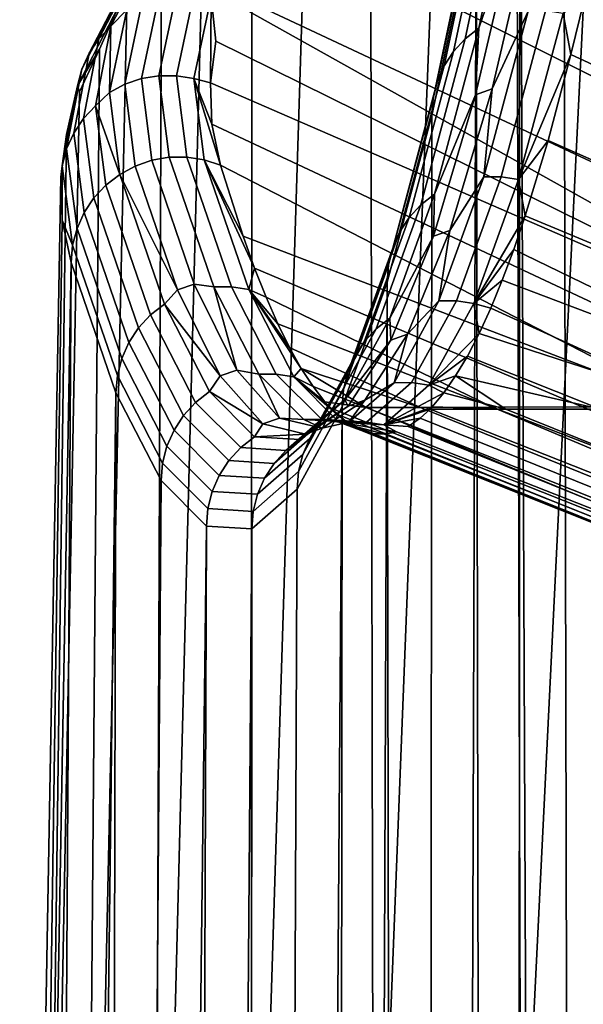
# Model space of a CAD drawing. Header units: metres. Extents: x -109 to 109, y -100 to 58.
# Tile 163 of 256: x -12.282 to -11.493, y -89.602 to -88.222. Entities that reach past the tile are written whole.
import ezdxf

# ---------------------------------------------------------------- set-up
doc = ezdxf.new("R2010")
doc.units = ezdxf.units.M
doc.layers.add('solid_21_062_100_XXX', color=7, linetype='CONTINUOUS')

msp = doc.modelspace()

# ---------------------------------------------------------------- linework, layer by layer
at = {"layer": 'solid_21_062_100_XXX'}
for points in [[(-11.52144, -87.307953, -5.494928), (-11.46212, -86.844894, -6.699015), (-11.457319, -96.91539, -6.791195), (-11.500065, -96.838539, -5.923754)], [(-11.581753, -87.714821, -4.270731), (-11.52144, -87.307953, -5.494928), (-11.500065, -96.838539, -5.923754), (-11.542725, -96.743225, -5.05806)], [(-11.34331, -87.677269, 13.647027), (-11.469377, -87.734062, 13.320437), (-11.579996, -89.987244, 13.929013), (-11.338088, -89.757217, 14.513631)], [(-11.642927, -88.064621, -3.029055), (-11.581753, -87.714821, -4.270731), (-11.585287, -96.629471, -4.19436), (-11.627719, -96.497299, -3.333299)], [(-11.581753, -87.714821, -4.270731), (-11.542725, -96.743225, -5.05806), (-11.585287, -96.629471, -4.19436)], [(-11.552542, -87.761063, 13.080266), (-11.586067, -87.791405, 12.990131), (-11.579996, -89.987244, 13.929013), (-11.469377, -87.734062, 13.320437)], [(-11.586067, -87.791405, 12.990131), (-11.693274, -87.849243, 12.656371), (-11.786773, -90.2313, 13.337476), (-11.579996, -89.987244, 13.929013)], [(-11.753469, -87.870026, 12.443407), (-11.790895, -87.907532, 12.319413), (-11.786773, -90.2313, 13.337476), (-11.693274, -87.849243, 12.656371)], [(-11.790895, -87.907532, 12.319413), (-11.87883, -87.966225, 11.979548), (-11.958105, -90.489304, 12.740536), (-11.786773, -90.2313, 13.337476)], [(-11.638899, -88.234169, -1.743377), (-11.577275, -87.94355, -2.99413), (-11.59644, -87.958305, -2.998864), (-11.658097, -88.249084, -1.747426)], [(-11.584933, -88.076881, -2.399589), (-11.577275, -87.94355, -2.99413), (-11.638899, -88.234169, -1.743377)], [(-11.919156, -87.980263, 11.796725), (-11.95699, -88.025238, 11.637049), (-11.958105, -90.489304, 12.740536), (-11.87883, -87.966225, 11.979548)], [(-11.658097, -88.249084, -1.747426), (-11.59644, -87.958305, -2.998864), (-11.612817, -87.975929, -3.0042), (-11.674515, -88.266899, -1.751943)], [(-11.674515, -88.266899, -1.751943), (-11.612817, -87.975929, -3.0042), (-11.625962, -87.995956, -3.009992), (-11.687706, -88.287148, -1.756806)], [(-11.687706, -88.287148, -1.756806), (-11.625962, -87.995956, -3.009992), (-11.635522, -88.017845, -3.016084), (-11.697315, -88.309265, -1.761883)], [(-11.95699, -88.025238, 11.637049), (-12.02529, -88.084557, 11.292249), (-12.093659, -90.760887, 12.13962), (-11.958105, -90.489304, 12.740536)], [(-11.697315, -88.309265, -1.761883), (-11.635522, -88.017845, -3.016084), (-11.641237, -88.040993, -3.022313), (-11.703084, -88.332664, -1.767036)], [(-10.614536, -88.520126, 4.970931), (-11.795962, -88.034286, 5.000198), (-11.806498, -88.034286, 4.433162), (-10.605609, -88.527092, 4.671079)], [(-10.587735, -88.531212, 4.070747), (-10.596673, -88.530792, 4.37094), (-11.806498, -88.034286, 4.433162), (-11.78979, -88.034286, 3.866273)], [(-10.596673, -88.530792, 4.37094), (-10.605609, -88.527092, 4.671079), (-11.806498, -88.034286, 4.433162)], [(-10.632358, -88.496429, 5.569504), (-11.75821, -88.034286, 5.566075), (-11.795962, -88.034286, 5.000198), (-10.623454, -88.509903, 5.270453)], [(-10.614536, -88.520126, 4.970931), (-10.623454, -88.509903, 5.270453), (-11.795962, -88.034286, 5.000198)], [(-10.569869, -88.52224, 3.47065), (-10.578798, -88.528358, 3.770584), (-11.78979, -88.034286, 3.866273), (-11.745879, -88.034286, 3.300841)], [(-10.578798, -88.528358, 3.770584), (-10.587735, -88.531212, 4.070747), (-11.78979, -88.034286, 3.866273)], [(-10.632358, -88.496429, 5.569504), (-10.641246, -88.479729, 5.868018), (-11.693327, -88.034286, 6.129486), (-11.75821, -88.034286, 5.566075)], [(-10.552041, -88.500214, 2.871844), (-10.560949, -88.512856, 3.171047), (-11.745879, -88.034286, 3.300841), (-11.674867, -88.034286, 2.73817)], [(-10.560949, -88.512856, 3.171047), (-10.569869, -88.52224, 3.47065), (-11.745879, -88.034286, 3.300841)], [(-10.650114, -88.459816, 6.165879), (-10.658964, -88.436699, 6.463143), (-11.601463, -88.034286, 6.689131), (-11.693327, -88.034286, 6.129486)], [(-10.641246, -88.479729, 5.868018), (-10.650114, -88.459816, 6.165879), (-11.693327, -88.034286, 6.129486)], [(-10.543151, -88.484352, 2.573216), (-10.552041, -88.500214, 2.871844), (-11.674867, -88.034286, 2.73817), (-11.576916, -88.034286, 2.179558)], [(-10.676615, -88.380905, 7.055937), (-11.482831, -88.034286, 7.243719), (-11.601463, -88.034286, 6.689131), (-10.667798, -88.410393, 6.759816)], [(-10.658964, -88.436699, 6.463143), (-10.667798, -88.410393, 6.759816), (-11.601463, -88.034286, 6.689131)], [(-10.525423, -88.44297, 1.977767), (-10.534278, -88.465263, 2.275184), (-11.576916, -88.034286, 2.179558), (-11.452252, -88.034286, 1.626294)], [(-10.534278, -88.465263, 2.275184), (-10.543151, -88.484352, 2.573216), (-11.576916, -88.034286, 2.179558)], [(-11.703084, -88.332664, -1.767036), (-11.641237, -88.040993, -3.022313), (-11.642927, -88.064621, -3.029055), (-11.704835, -88.356598, -1.772549)], [(-11.642927, -88.064621, -3.029055), (-11.67, -96.346786, -2.475327), (-11.712113, -96.177986, -1.62077), (-11.704835, -88.356598, -1.772549)], [(-11.642927, -88.064621, -3.029055), (-11.627719, -96.497299, -3.333299), (-11.67, -96.346786, -2.475327)], [(-11.620402, -88.319496, -1.207083), (-11.561795, -88.068939, -2.396594), (-11.584933, -88.076881, -2.399589), (-11.643558, -88.327515, -1.209729)], [(-11.643558, -88.327515, -1.209729), (-11.584933, -88.076881, -2.399589), (-11.638899, -88.234169, -1.743377)], [(-11.570082, -88.210426, -1.735046), (-11.561795, -88.068939, -2.396594), (-11.620402, -88.319496, -1.207083)], [(-12.049204, -88.091431, 11.142121), (-12.083657, -88.144089, 10.94543), (-12.093659, -90.760887, 12.13962), (-12.02529, -88.084557, 11.292249)], [(-12.096966, -88.120155, 10.462569), (-12.154693, -88.231728, 9.800164), (-12.171429, -88.249374, 9.804131), (-12.113624, -88.137657, 10.467434)], [(-12.132198, -88.208794, 9.845628), (-12.154693, -88.231728, 9.800164), (-12.096966, -88.120155, 10.462569)], [(-12.083657, -88.144089, 10.94543), (-12.132032, -88.203789, 10.596906), (-12.193095, -91.045563, 11.53613), (-12.093659, -90.760887, 12.13962)], [(-12.113624, -88.137657, 10.467434), (-12.171429, -88.249374, 9.804131), (-12.184986, -88.269531, 9.808327), (-12.127117, -88.157684, 10.472363)], [(-12.127117, -88.157684, 10.472363), (-12.184986, -88.269531, 9.808327), (-12.194999, -88.291634, 9.812639), (-12.137082, -88.179695, 10.477221)], [(-12.137082, -88.179695, 10.477221), (-12.194999, -88.291634, 9.812639), (-12.201211, -88.315132, 9.816699), (-12.143292, -88.203163, 10.4815)], [(-12.087262, -88.189888, 9.839582), (-12.111555, -88.304901, 9.1539), (-12.134877, -88.312729, 9.155378), (-12.110538, -88.197502, 9.842348)], [(-12.062999, -88.186157, 9.837407), (-12.087244, -88.300941, 9.153063), (-12.111555, -88.304901, 9.1539), (-12.087262, -88.189888, 9.839582)], [(-12.038402, -88.186409, 9.83588), (-12.062598, -88.300964, 9.152889), (-12.087244, -88.300941, 9.153063), (-12.062999, -88.186157, 9.837407)], [(-12.014135, -88.190636, 9.835043), (-12.038285, -88.30497, 9.153384), (-12.062598, -88.300964, 9.152889), (-12.038402, -88.186409, 9.83588)], [(-12.014135, -88.190636, 9.835043), (-12.015108, -88.310684, 9.166866), (-12.038285, -88.30497, 9.153384)], [(-12.014135, -88.190636, 9.835043), (-12.0073, -88.252602, 9.513427), (-12.015108, -88.310684, 9.166866)], [(-12.014135, -88.190636, 9.835043), (-11.989495, -88.194473, 9.859565), (-10.971728, -88.76416, 9.059482), (-12.0073, -88.252602, 9.513427)], [(-11.989495, -88.194473, 9.859565), (-11.985519, -88.184677, 9.917824), (-10.75034, -88.763702, 9.561609), (-10.971728, -88.76416, 9.059482)], [(-11.985519, -88.184677, 9.917824), (-11.713617, -88.184464, 10.483737), (-10.747024, -88.667709, 10.068748), (-10.75034, -88.763702, 9.561609)], [(-11.713617, -88.184464, 10.483737), (-11.414975, -88.184174, 11.036444), (-10.708321, -88.545456, 10.711906), (-10.747024, -88.667709, 10.068748)], [(-12.201211, -88.315132, 9.816699), (-12.170368, -88.263618, 10.246957), (-12.143292, -88.203163, 10.4815)], [(-12.143292, -88.203163, 10.4815), (-12.170368, -88.263618, 10.246957), (-12.193095, -91.045563, 11.53613), (-12.132032, -88.203789, 10.596906)], [(-12.110538, -88.197502, 9.842348), (-12.134877, -88.312729, 9.155378), (-12.156579, -88.324226, 9.157457), (-12.132198, -88.208794, 9.845628)], [(-11.521114, -88.213982, -1.733373), (-11.509954, -88.271133, -1.489713), (-11.491158, -88.192513, -1.871251)], [(-10.426867, -88.736862, -1.332409), (-11.491158, -88.192513, -1.871251), (-11.509954, -88.271133, -1.489713), (-10.431935, -88.770187, -1.162126)], [(-12.132198, -88.208794, 9.845628), (-12.156579, -88.324226, 9.157457), (-12.154693, -88.231728, 9.800164)], [(-11.607634, -88.442474, -0.472073), (-11.545468, -88.210228, -1.733791), (-11.570082, -88.210426, -1.735046), (-11.632247, -88.442673, -0.473318)], [(-11.632247, -88.442673, -0.473318), (-11.570082, -88.210426, -1.735046), (-11.620402, -88.319496, -1.207083)], [(-11.583288, -88.446259, -0.47148), (-11.521114, -88.213982, -1.733373), (-11.545468, -88.210228, -1.733791), (-11.607634, -88.442474, -0.472073)], [(-11.583288, -88.446259, -0.47148), (-11.509954, -88.271133, -1.489713), (-11.521114, -88.213982, -1.733373)], [(-12.154693, -88.231728, 9.800164), (-12.176228, -88.343193, 9.135446), (-12.192993, -88.361, 9.138512), (-12.171429, -88.249374, 9.804131)], [(-12.156579, -88.324226, 9.157457), (-12.176228, -88.343193, 9.135446), (-12.154693, -88.231728, 9.800164)], [(-11.701118, -88.466621, -0.480548), (-11.638899, -88.234169, -1.743377), (-11.658097, -88.249084, -1.747426), (-11.720352, -88.481659, -0.483906)], [(-11.643558, -88.327515, -1.209729), (-11.638899, -88.234169, -1.743377), (-11.701118, -88.466621, -0.480548)], [(-12.171429, -88.249374, 9.804131), (-12.192993, -88.361, 9.138512), (-12.206574, -88.381271, 9.141973), (-12.184986, -88.269531, 9.808327)], [(-12.015108, -88.310684, 9.166866), (-12.0073, -88.252602, 9.513427), (-10.971728, -88.76416, 9.059482)], [(-11.720352, -88.481659, -0.483906), (-11.658097, -88.249084, -1.747426), (-11.674515, -88.266899, -1.751943), (-11.73681, -88.499634, -0.487597)], [(-12.170368, -88.263618, 10.246957), (-12.198623, -88.323494, 9.895864), (-12.256069, -91.342834, 10.931494), (-12.193095, -91.045563, 11.53613)], [(-12.184986, -88.269531, 9.808327), (-12.206574, -88.381271, 9.141973), (-12.216604, -88.403465, 9.14574), (-12.194999, -88.291634, 9.812639)], [(-12.201211, -88.315132, 9.816699), (-12.198623, -88.323494, 9.895864), (-12.170368, -88.263618, 10.246957)], [(-11.73681, -88.499634, -0.487597), (-11.674515, -88.266899, -1.751943), (-11.687706, -88.287148, -1.756806), (-11.750047, -88.520042, -0.491521)], [(-11.583288, -88.446259, -0.47148), (-11.541878, -88.391884, -0.841995), (-11.509954, -88.271133, -1.489713)], [(-11.541878, -88.391884, -0.841995), (-10.689196, -88.769226, -0.665006), (-10.431935, -88.770187, -1.162126), (-11.509954, -88.271133, -1.489713)], [(-11.750047, -88.520042, -0.491521), (-11.687706, -88.287148, -1.756806), (-11.697315, -88.309265, -1.761883), (-11.759707, -88.542358, -0.495572)], [(-12.194999, -88.291634, 9.812639), (-12.216604, -88.403465, 9.14574), (-12.222813, -88.427002, 9.14958), (-12.201211, -88.315132, 9.816699)], [(-12.087244, -88.300941, 9.153063), (-12.072854, -88.415237, 8.468435), (-12.097137, -88.419418, 8.467935), (-12.111555, -88.304901, 9.1539)], [(-12.062598, -88.300964, 9.152889), (-12.048237, -88.415039, 8.469614), (-12.072854, -88.415237, 8.468435), (-12.087244, -88.300941, 9.153063)], [(-12.038285, -88.30497, 9.153384), (-12.023952, -88.418823, 8.471441), (-12.048237, -88.415039, 8.469614), (-12.062598, -88.300964, 9.152889)], [(-12.201211, -88.315132, 9.816699), (-12.216765, -88.3834, 9.543931), (-12.256069, -91.342834, 10.931494), (-12.198623, -88.323494, 9.895864)], [(-12.222813, -88.427002, 9.14958), (-12.216765, -88.3834, 9.543931), (-12.201211, -88.315132, 9.816699)], [(-12.134877, -88.312729, 9.155378), (-12.120433, -88.427467, 8.468126), (-12.14211, -88.439163, 8.469006), (-12.156579, -88.324226, 9.157457)], [(-12.111555, -88.304901, 9.1539), (-12.097137, -88.419418, 8.467935), (-12.120433, -88.427467, 8.468126), (-12.134877, -88.312729, 9.155378)], [(-12.038285, -88.30497, 9.153384), (-12.015108, -88.310684, 9.166866), (-12.013023, -88.368607, 8.820215)], [(-12.038285, -88.30497, 9.153384), (-12.013023, -88.368607, 8.820215), (-12.000908, -88.426376, 8.473835)], [(-12.038285, -88.30497, 9.153384), (-12.000908, -88.426376, 8.473835), (-12.023952, -88.418823, 8.471441)], [(-12.013023, -88.368607, 8.820215), (-12.015108, -88.310684, 9.166866), (-10.971728, -88.76416, 9.059482), (-11.1698, -88.764427, 8.548594)], [(-11.759707, -88.542358, -0.495572), (-11.697315, -88.309265, -1.761883), (-11.703084, -88.332664, -1.767036), (-11.765529, -88.565956, -0.49964)], [(-12.156579, -88.324226, 9.157457), (-12.14211, -88.439163, 8.469006), (-12.176228, -88.343193, 9.135446)], [(-11.679494, -88.517685, -0.007757), (-11.620402, -88.319496, -1.207083), (-11.643558, -88.327515, -1.209729), (-11.702666, -88.525757, -0.010052)], [(-11.702666, -88.525757, -0.010052), (-11.643558, -88.327515, -1.209729), (-11.701118, -88.466621, -0.480548)], [(-11.632247, -88.442673, -0.473318), (-11.620402, -88.319496, -1.207083), (-11.679494, -88.517685, -0.007757)], [(-12.176228, -88.343193, 9.135446), (-12.161585, -88.454185, 8.470549), (-12.178331, -88.472137, 8.472713), (-12.192993, -88.361, 9.138512)], [(-12.176228, -88.343193, 9.135446), (-12.14211, -88.439163, 8.469006), (-12.161585, -88.454185, 8.470549)], [(-11.765529, -88.565956, -0.49964), (-11.703084, -88.332664, -1.767036), (-11.704835, -88.356598, -1.772549), (-11.767342, -88.590141, -0.503904)], [(-11.767342, -88.590141, -0.503904), (-11.704835, -88.356598, -1.772549), (-11.712113, -96.177986, -1.62077), (-11.754025, -95.991035, -0.770308)], [(-12.192993, -88.361, 9.138512), (-12.178331, -88.472137, 8.472713), (-12.191897, -88.492531, 8.475442), (-12.206574, -88.381271, 9.141973)], [(-12.000908, -88.426376, 8.473835), (-12.013023, -88.368607, 8.820215), (-11.1698, -88.764427, 8.548594), (-11.344096, -88.764694, 8.029114)], [(-12.216765, -88.3834, 9.543931), (-12.224771, -88.443253, 9.191441), (-12.282233, -91.651886, 10.327086), (-12.256069, -91.342834, 10.931494)], [(-12.222813, -88.427002, 9.14958), (-12.224771, -88.443253, 9.191441), (-12.216765, -88.3834, 9.543931)], [(-12.206574, -88.381271, 9.141973), (-12.191897, -88.492531, 8.475442), (-12.201916, -88.514824, 8.47866), (-12.216604, -88.403465, 9.14574)], [(-11.583288, -88.446259, -0.47148), (-11.573931, -88.497231, -0.191503), (-11.541878, -88.391884, -0.841995)], [(-11.573931, -88.497231, -0.191503), (-10.920779, -88.768959, -0.156701), (-10.689196, -88.769226, -0.665006), (-11.541878, -88.391884, -0.841995)], [(-12.216604, -88.403465, 9.14574), (-12.201916, -88.514824, 8.47866), (-12.208117, -88.538399, 8.482281), (-12.222813, -88.427002, 9.14958)], [(-12.097137, -88.419418, 8.467935), (-12.037848, -88.592796, 7.264781), (-12.061125, -88.600891, 7.26462), (-12.120433, -88.427467, 8.468126)], [(-12.072854, -88.415237, 8.468435), (-12.010269, -88.596672, 7.198424), (-12.037848, -88.592796, 7.264781), (-12.097137, -88.419418, 8.467935)], [(-12.048237, -88.415039, 8.469614), (-11.985653, -88.596466, 7.199613), (-12.010269, -88.596672, 7.198424), (-12.072854, -88.415237, 8.468435)], [(-12.023952, -88.418823, 8.471441), (-11.961359, -88.600273, 7.201264), (-11.985653, -88.596466, 7.199613), (-12.048237, -88.415039, 8.469614)], [(-12.023952, -88.418823, 8.471441), (-12.000908, -88.426376, 8.473835), (-11.969207, -88.525841, 7.830021)], [(-12.023952, -88.418823, 8.471441), (-11.969207, -88.525841, 7.830021), (-11.953083, -88.570396, 7.503584)], [(-12.023952, -88.418823, 8.471441), (-11.953083, -88.570396, 7.503584), (-11.961359, -88.600273, 7.201264)], [(-11.969207, -88.525841, 7.830021), (-12.000908, -88.426376, 8.473835), (-11.344096, -88.764694, 8.029114)], [(-12.222813, -88.427002, 9.14958), (-12.222626, -88.503036, 8.838712), (-12.224771, -88.443253, 9.191441)], [(-12.222813, -88.427002, 9.14958), (-12.208117, -88.538399, 8.482281), (-12.222626, -88.503036, 8.838712)], [(-12.14211, -88.439163, 8.469006), (-12.079471, -88.620743, 7.197886), (-12.098911, -88.635872, 7.198733), (-12.161585, -88.454185, 8.470549)], [(-12.120433, -88.427467, 8.468126), (-12.061125, -88.600891, 7.26462), (-12.14211, -88.439163, 8.469006)], [(-12.061125, -88.600891, 7.26462), (-12.079471, -88.620743, 7.197886), (-12.14211, -88.439163, 8.469006)], [(-12.224771, -88.443253, 9.191441), (-12.222626, -88.503036, 8.838712), (-12.272599, -91.956505, 9.752442), (-12.282233, -91.651886, 10.327086)], [(-12.161585, -88.454185, 8.470549), (-12.098911, -88.635872, 7.198733), (-12.115617, -88.653946, 7.200067), (-12.178331, -88.472137, 8.472713)], [(-11.670262, -88.616104, 0.799016), (-11.607634, -88.442474, -0.472073), (-11.632247, -88.442673, -0.473318), (-11.694877, -88.61631, 0.79778)], [(-11.694877, -88.61631, 0.79778), (-11.632247, -88.442673, -0.473318), (-11.679494, -88.517685, -0.007757)], [(-11.645926, -88.619911, 0.799784), (-11.583288, -88.446259, -0.47148), (-11.607634, -88.442474, -0.472073), (-11.670262, -88.616104, 0.799016)], [(-11.645926, -88.619911, 0.799784), (-11.573931, -88.497231, -0.191503), (-11.583288, -88.446259, -0.47148)], [(-11.763803, -88.640404, 0.791659), (-11.701118, -88.466621, -0.480548), (-11.720352, -88.481659, -0.483906), (-11.78307, -88.65554, 0.788998)], [(-11.702666, -88.525757, -0.010052), (-11.701118, -88.466621, -0.480548), (-11.763803, -88.640404, 0.791659)], [(-12.178331, -88.472137, 8.472713), (-12.115617, -88.653946, 7.200067), (-12.129136, -88.674477, 7.20185), (-12.191897, -88.492531, 8.475442)], [(-11.78307, -88.65554, 0.788998), (-11.720352, -88.481659, -0.483906), (-11.73681, -88.499634, -0.487597), (-11.799568, -88.673622, 0.786139)], [(-12.191897, -88.492531, 8.475442), (-12.129136, -88.674477, 7.20185), (-12.139104, -88.696907, 7.204036), (-12.201916, -88.514824, 8.47866)], [(-12.222626, -88.503036, 8.838712), (-12.210323, -88.56263, 8.486011), (-12.241154, -90.285217, 9.112582), (-12.272599, -91.956505, 9.752442)], [(-12.208117, -88.538399, 8.482281), (-12.210323, -88.56263, 8.486011), (-12.222626, -88.503036, 8.838712)], [(-11.799568, -88.673622, 0.786139), (-11.73681, -88.499634, -0.487597), (-11.750047, -88.520042, -0.491521), (-11.812853, -88.694168, 0.783161)], [(-11.645926, -88.619911, 0.799784), (-11.590007, -88.544205, 0.13532), (-11.573931, -88.497231, -0.191503)], [(-11.573931, -88.497231, -0.191503), (-11.590007, -88.544205, 0.13532), (-11.128208, -88.768692, 0.361929), (-10.920779, -88.768959, -0.156701)], [(-12.201916, -88.514824, 8.47866), (-12.139104, -88.696907, 7.204036), (-12.145251, -88.720642, 7.206565), (-12.208117, -88.538399, 8.482281)], [(-11.812853, -88.694168, 0.783161), (-11.750047, -88.520042, -0.491521), (-11.759707, -88.542358, -0.495572), (-11.822564, -88.716621, 0.780143)], [(-11.738957, -88.663116, 1.199083), (-11.679494, -88.517685, -0.007757), (-11.702666, -88.525757, -0.010052), (-11.762148, -88.671234, 1.197142)], [(-11.694877, -88.61631, 0.79778), (-11.679494, -88.517685, -0.007757), (-11.738957, -88.663116, 1.199083)], [(-11.953083, -88.570396, 7.503584), (-11.969207, -88.525841, 7.830021), (-11.344096, -88.764694, 8.029114), (-11.494248, -88.764969, 7.502147)], [(-11.762148, -88.671234, 1.197142), (-11.702666, -88.525757, -0.010052), (-11.763803, -88.640404, 0.791659)], [(-12.208117, -88.538399, 8.482281), (-12.145251, -88.720642, 7.206565), (-12.147429, -88.744965, 7.209726), (-12.210323, -88.56263, 8.486011)], [(-11.822564, -88.716621, 0.780143), (-11.759707, -88.542358, -0.495572), (-11.765529, -88.565956, -0.49964), (-11.82844, -88.740372, 0.777168)], [(-11.645926, -88.619911, 0.799784), (-11.606194, -88.587357, 0.463371), (-11.590007, -88.544205, 0.13532)], [(-11.590007, -88.544205, 0.13532), (-11.606194, -88.587357, 0.463371), (-11.128208, -88.768692, 0.361929)], [(-12.233831, -92.380676, 8.965075), (-12.241154, -90.285217, 9.112582), (-12.210323, -88.56263, 8.486011)], [(-12.147429, -88.744965, 7.209726), (-12.195961, -92.773651, 8.196731), (-12.233831, -92.380676, 8.965075), (-12.210323, -88.56263, 8.486011)], [(-11.961359, -88.600273, 7.201264), (-11.953083, -88.570396, 7.503584), (-11.936924, -88.611244, 7.174901)], [(-11.936924, -88.611244, 7.174901), (-11.953083, -88.570396, 7.503584), (-11.494248, -88.764969, 7.502147), (-11.619934, -88.765251, 6.968816)], [(-11.82844, -88.740372, 0.777168), (-11.765529, -88.565956, -0.49964), (-11.767342, -88.590141, -0.503904), (-11.830314, -88.764732, 0.774149)], [(-11.767342, -88.590141, -0.503904), (-11.795725, -95.785988, 0.07585), (-11.837181, -95.562996, 0.917062), (-11.830314, -88.764732, 0.774149)], [(-11.756946, -96.037453, -0.631015), (-11.795725, -95.785988, 0.07585), (-11.767342, -88.590141, -0.503904), (-11.754025, -95.991035, -0.770308)], [(-11.645926, -88.619911, 0.799784), (-11.622412, -88.626701, 0.792798), (-11.606194, -88.587357, 0.463371)], [(-11.622412, -88.626701, 0.792798), (-11.311022, -88.768417, 0.889739), (-11.128208, -88.768692, 0.361929), (-11.606194, -88.587357, 0.463371)], [(-12.061125, -88.600891, 7.26462), (-12.001502, -88.721397, 6.054686), (-12.079471, -88.620743, 7.197886)], [(-12.037848, -88.592796, 7.264781), (-11.978242, -88.713272, 6.055202), (-12.001502, -88.721397, 6.054686), (-12.061125, -88.600891, 7.26462)], [(-12.010269, -88.596672, 7.198424), (-11.978242, -88.713272, 6.055202), (-12.037848, -88.592796, 7.264781)], [(-11.985653, -88.596466, 7.199613), (-11.922725, -88.718948, 5.922595), (-11.94734, -88.719154, 5.921397), (-12.010269, -88.596672, 7.198424)], [(-12.010269, -88.596672, 7.198424), (-11.94734, -88.719154, 5.921397), (-11.978242, -88.713272, 6.055202)], [(-11.961359, -88.600273, 7.201264), (-11.898422, -88.722771, 5.92407), (-11.922725, -88.718948, 5.922595), (-11.985653, -88.596466, 7.199613)], [(-11.961359, -88.600273, 7.201264), (-11.936924, -88.611244, 7.174901), (-11.920574, -88.648392, 6.843911)], [(-11.961359, -88.600273, 7.201264), (-11.920574, -88.648392, 6.843911), (-11.904218, -88.681641, 6.511372)], [(-11.961359, -88.600273, 7.201264), (-11.904218, -88.681641, 6.511372), (-11.887733, -88.710999, 6.177277)], [(-11.961359, -88.600273, 7.201264), (-11.887733, -88.710999, 6.177277), (-11.898422, -88.722771, 5.92407)], [(-11.920574, -88.648392, 6.843911), (-11.936924, -88.611244, 7.174901), (-11.619934, -88.765251, 6.968816)], [(-11.73322, -88.730751, 2.07676), (-11.670262, -88.616104, 0.799016), (-11.694877, -88.61631, 0.79778), (-11.757834, -88.730949, 2.075534)], [(-11.757834, -88.730949, 2.075534), (-11.694877, -88.61631, 0.79778), (-11.738957, -88.663116, 1.199083)], [(-11.708892, -88.734573, 2.077705), (-11.645926, -88.619911, 0.799784), (-11.670262, -88.616104, 0.799016), (-11.73322, -88.730751, 2.07676)], [(-12.079471, -88.620743, 7.197886), (-12.016487, -88.74334, 5.919745), (-12.035893, -88.75853, 5.919892), (-12.098911, -88.635872, 7.198733)], [(-12.001502, -88.721397, 6.054686), (-12.016487, -88.74334, 5.919745), (-12.079471, -88.620743, 7.197886)], [(-11.708892, -88.734573, 2.077705), (-11.638721, -88.662201, 1.123667), (-11.645926, -88.619911, 0.799784)], [(-11.645926, -88.619911, 0.799784), (-11.638721, -88.662201, 1.123667), (-11.622412, -88.626701, 0.792798)], [(-11.622412, -88.626701, 0.792798), (-11.638721, -88.662201, 1.123667), (-11.311022, -88.768417, 0.889739)], [(-12.098911, -88.635872, 7.198733), (-12.035893, -88.75853, 5.919892), (-12.052557, -88.77668, 5.920389), (-12.115617, -88.653946, 7.200067)], [(-11.826816, -88.75515, 2.070527), (-11.763803, -88.640404, 0.791659), (-11.78307, -88.65554, 0.788998), (-11.846118, -88.770348, 2.068566)], [(-11.762148, -88.671234, 1.197142), (-11.763803, -88.640404, 0.791659), (-11.826816, -88.75515, 2.070527)], [(-12.115617, -88.653946, 7.200067), (-12.052557, -88.77668, 5.920389), (-12.06603, -88.797302, 5.921223), (-12.129136, -88.674477, 7.20185)], [(-11.904218, -88.681641, 6.511372), (-11.920574, -88.648392, 6.843911), (-11.619934, -88.765251, 6.968816), (-11.720888, -88.765533, 6.430256)], [(-11.846118, -88.770348, 2.068566), (-11.78307, -88.65554, 0.788998), (-11.799568, -88.673622, 0.786139), (-11.862658, -88.788506, 2.066545)], [(-12.129136, -88.674477, 7.20185), (-12.06603, -88.797302, 5.921223), (-12.075946, -88.819839, 5.92237), (-12.139104, -88.696907, 7.204036)], [(-11.862658, -88.788506, 2.066545), (-11.799568, -88.673622, 0.786139), (-11.812853, -88.694168, 0.783161), (-11.875989, -88.809135, 2.064517)], [(-11.821886, -88.763657, 2.40954), (-11.762148, -88.671234, 1.197142), (-11.826816, -88.75515, 2.070527)], [(-11.798678, -88.755516, 2.411125), (-11.738957, -88.663116, 1.199083), (-11.762148, -88.671234, 1.197142), (-11.821886, -88.763657, 2.40954)], [(-11.757834, -88.730949, 2.075534), (-11.738957, -88.663116, 1.199083), (-11.798678, -88.755516, 2.411125)], [(-11.708892, -88.734573, 2.077705), (-11.655099, -88.69381, 1.455881), (-11.638721, -88.662201, 1.123667)], [(-11.655099, -88.69381, 1.455881), (-11.468818, -88.768135, 1.42556), (-11.311022, -88.768417, 0.889739), (-11.638721, -88.662201, 1.123667)], [(-11.887733, -88.710999, 6.177277), (-11.904218, -88.681641, 6.511372), (-11.720888, -88.765533, 6.430256)], [(-12.139104, -88.696907, 7.204036), (-12.075946, -88.819839, 5.92237), (-12.082039, -88.843674, 5.9238), (-12.145251, -88.720642, 7.206565)], [(-11.875989, -88.809135, 2.064517), (-11.812853, -88.694168, 0.783161), (-11.822564, -88.716621, 0.780143), (-11.885752, -88.83168, 2.062538)], [(-11.708892, -88.734573, 2.077705), (-11.671526, -88.721519, 1.789581), (-11.655099, -88.69381, 1.455881)], [(-11.655099, -88.69381, 1.455881), (-11.671526, -88.721519, 1.789581), (-11.468818, -88.768135, 1.42556)], [(-11.978242, -88.713272, 6.055202), (-11.918436, -88.780617, 4.841514), (-11.941679, -88.788765, 4.840642), (-12.001502, -88.721397, 6.054686)], [(-11.94734, -88.719154, 5.921397), (-11.918436, -88.780617, 4.841514), (-11.978242, -88.713272, 6.055202)], [(-11.898422, -88.722771, 5.92407), (-11.887733, -88.710999, 6.177277), (-11.871228, -88.736351, 5.842152)], [(-11.887733, -88.710999, 6.177277), (-11.720888, -88.765533, 6.430256), (-11.796895, -88.765816, 5.887612)], [(-11.871228, -88.736351, 5.842152), (-11.887733, -88.710999, 6.177277), (-11.796895, -88.765816, 5.887612)], [(-12.082039, -88.843674, 5.9238), (-12.084155, -88.868134, 5.925697), (-12.147429, -88.744965, 7.209726), (-12.145251, -88.720642, 7.206565)], [(-12.001502, -88.721397, 6.054686), (-11.941679, -88.788765, 4.840642), (-12.016487, -88.74334, 5.919745)], [(-11.922725, -88.718948, 5.922595), (-11.859587, -88.782227, 4.641288), (-11.884202, -88.782433, 4.640081), (-11.94734, -88.719154, 5.921397)], [(-11.94734, -88.719154, 5.921397), (-11.884202, -88.782433, 4.640081), (-11.918436, -88.780617, 4.841514)], [(-11.898422, -88.722771, 5.92407), (-11.835276, -88.786057, 4.642587), (-11.859587, -88.782227, 4.641288), (-11.922725, -88.718948, 5.922595)], [(-11.898422, -88.722771, 5.92407), (-11.846604, -88.766594, 5.342372), (-11.838054, -88.774971, 5.169081)], [(-11.898422, -88.722771, 5.92407), (-11.85467, -88.757683, 5.5061), (-11.846604, -88.766594, 5.342372)], [(-11.898422, -88.722771, 5.92407), (-11.838054, -88.774971, 5.169081), (-11.821426, -88.788162, 4.831377)], [(-11.898422, -88.722771, 5.92407), (-11.821426, -88.788162, 4.831377), (-11.835276, -88.786057, 4.642587)], [(-11.898422, -88.722771, 5.92407), (-11.871228, -88.736351, 5.842152), (-11.85467, -88.757683, 5.5061)], [(-11.885752, -88.83168, 2.062538), (-11.822564, -88.716621, 0.780143), (-11.82844, -88.740372, 0.777168), (-11.891682, -88.85553, 2.060661)], [(-11.708892, -88.734573, 2.077705), (-11.688046, -88.745239, 2.12445), (-11.671526, -88.721519, 1.789581)], [(-11.671526, -88.721519, 1.789581), (-11.688046, -88.745239, 2.12445), (-11.601246, -88.767853, 1.968208)], [(-11.671526, -88.721519, 1.789581), (-11.601246, -88.767853, 1.968208), (-11.468818, -88.768135, 1.42556)], [(-12.016487, -88.74334, 5.919745), (-11.953294, -88.806671, 4.637311), (-11.972665, -88.821899, 4.636756), (-12.035893, -88.75853, 5.919892)], [(-11.941679, -88.788765, 4.840642), (-11.953294, -88.806671, 4.637311), (-12.016487, -88.74334, 5.919745)], [(-11.891682, -88.85553, 2.060661), (-11.82844, -88.740372, 0.777168), (-11.830314, -88.764732, 0.774149), (-11.893616, -88.880005, 2.058868)], [(-11.85467, -88.757683, 5.5061), (-11.871228, -88.736351, 5.842152), (-11.796895, -88.765816, 5.887612)], [(-11.796373, -88.786163, 3.35843), (-11.73322, -88.730751, 2.07676), (-11.757834, -88.730949, 2.075534), (-11.820989, -88.786369, 3.357213)], [(-11.820989, -88.786369, 3.357213), (-11.757834, -88.730949, 2.075534), (-11.798678, -88.755516, 2.411125)], [(-11.772054, -88.789993, 3.359551), (-11.708892, -88.734573, 2.077705), (-11.73322, -88.730751, 2.07676), (-11.796373, -88.786163, 3.35843)], [(-11.772054, -88.789993, 3.359551), (-11.688046, -88.745239, 2.12445), (-11.708892, -88.734573, 2.077705)], [(-12.147429, -88.744965, 7.209726), (-12.157623, -93.150818, 7.418903), (-12.195961, -92.773651, 8.196731)], [(-12.084155, -88.868134, 5.925697), (-12.118861, -93.511658, 6.632432), (-12.157623, -93.150818, 7.418903), (-12.147429, -88.744965, 7.209726)], [(-11.890025, -88.810608, 3.353325), (-11.826816, -88.75515, 2.070527), (-11.846118, -88.770348, 2.068566), (-11.909362, -88.825836, 3.352066)], [(-11.821886, -88.763657, 2.40954), (-11.826816, -88.75515, 2.070527), (-11.890025, -88.810608, 3.353325)], [(-11.858543, -88.794708, 3.626045), (-11.798678, -88.755516, 2.411125), (-11.821886, -88.763657, 2.40954), (-11.881768, -88.802864, 3.624816)], [(-11.820989, -88.786369, 3.357213), (-11.798678, -88.755516, 2.411125), (-11.858543, -88.794708, 3.626045)], [(-11.772054, -88.789993, 3.359551), (-11.704597, -88.764977, 2.460767), (-11.688046, -88.745239, 2.12445)], [(-11.688046, -88.745239, 2.12445), (-11.704597, -88.764977, 2.460767), (-11.601246, -88.767853, 1.968208)], [(-12.035893, -88.75853, 5.919892), (-11.972665, -88.821899, 4.636756), (-11.989287, -88.840088, 4.636414), (-12.052557, -88.77668, 5.920389)], [(-11.909362, -88.825836, 3.352066), (-11.846118, -88.770348, 2.068566), (-11.862658, -88.788506, 2.066545), (-11.925942, -88.844032, 3.350884)], [(-11.830314, -88.764732, 0.774149), (-11.878377, -95.322166, 1.752963), (-11.919292, -95.063622, 2.583184), (-11.893616, -88.880005, 2.058868)], [(-11.881768, -88.802864, 3.624816), (-11.821886, -88.763657, 2.40954), (-11.890025, -88.810608, 3.353325)], [(-11.830314, -88.764732, 0.774149), (-11.837181, -95.562996, 0.917062), (-11.878377, -95.322166, 1.752963)], [(-11.85467, -88.757683, 5.5061), (-11.796895, -88.765816, 5.887612), (-10.630707, -89.248787, 5.514432), (-11.846604, -88.766594, 5.342372)], [(-10.630707, -89.248787, 5.514432), (-10.617982, -89.265709, 5.087066), (-11.838054, -88.774971, 5.169081), (-11.846604, -88.766594, 5.342372)], [(-10.655005, -89.19841, 6.330565), (-10.643058, -89.22612, 5.929275), (-11.796895, -88.765816, 5.887612), (-11.720888, -88.765533, 6.430256)], [(-10.643058, -89.22612, 5.929275), (-10.630707, -89.248787, 5.514432), (-11.796895, -88.765816, 5.887612)], [(-11.772054, -88.789993, 3.359551), (-11.707337, -88.767845, 2.516379), (-11.704597, -88.764977, 2.460767)], [(-11.772054, -88.789993, 3.359551), (-11.721229, -88.78064, 2.797923), (-11.707337, -88.767845, 2.516379)], [(-10.540514, -89.229195, 2.485049), (-11.707337, -88.767845, 2.516379), (-11.721229, -88.78064, 2.797923), (-10.553267, -89.251709, 2.913412)], [(-10.666665, -89.165817, 6.722167), (-10.655005, -89.19841, 6.330565), (-11.720888, -88.765533, 6.430256), (-11.619934, -88.765251, 6.968816)], [(-11.704597, -88.764977, 2.460767), (-11.707337, -88.767845, 2.516379), (-11.601246, -88.767853, 1.968208)], [(-10.527804, -89.200264, 2.058134), (-11.601246, -88.767853, 1.968208), (-11.707337, -88.767845, 2.516379), (-10.540514, -89.229195, 2.485049)], [(-10.689585, -89.085678, 7.491941), (-10.678153, -89.128319, 7.108005), (-11.619934, -88.765251, 6.968816), (-11.494248, -88.764969, 7.502147)], [(-10.678153, -89.128319, 7.108005), (-10.666665, -89.165817, 6.722167), (-11.619934, -88.765251, 6.968816)], [(-10.515122, -89.164909, 1.632175), (-11.468818, -88.768135, 1.42556), (-11.601246, -88.767853, 1.968208), (-10.527804, -89.200264, 2.058134)], [(-10.701079, -89.037453, 7.878005), (-10.689585, -89.085678, 7.491941), (-11.494248, -88.764969, 7.502147), (-11.344096, -88.764694, 8.029114)], [(-12.052557, -88.77668, 5.920389), (-11.989287, -88.840088, 4.636414), (-12.002713, -88.860756, 4.636294), (-12.06603, -88.797302, 5.921223)], [(-11.918436, -88.780617, 4.841514), (-11.858543, -88.794708, 3.626045), (-11.881768, -88.802864, 3.624816), (-11.941679, -88.788765, 4.840642)], [(-11.884202, -88.782433, 4.640081), (-11.858543, -88.794708, 3.626045), (-11.918436, -88.780617, 4.841514)], [(-11.859587, -88.782227, 4.641288), (-11.796373, -88.786163, 3.35843), (-11.820989, -88.786369, 3.357213), (-11.884202, -88.782433, 4.640081)], [(-11.884202, -88.782433, 4.640081), (-11.820989, -88.786369, 3.357213), (-11.858543, -88.794708, 3.626045)], [(-11.835276, -88.786057, 4.642587), (-11.772054, -88.789993, 3.359551), (-11.796373, -88.786163, 3.35843), (-11.859587, -88.782227, 4.641288)], [(-10.605031, -89.276283, 4.652061), (-11.821426, -88.788162, 4.831377), (-11.838054, -88.774971, 5.169081), (-10.617982, -89.265709, 5.087066)], [(-11.772054, -88.789993, 3.359551), (-11.737878, -88.792244, 3.136121), (-11.721229, -88.78064, 2.797923)], [(-10.566083, -89.267769, 3.343868), (-10.553267, -89.251709, 2.913412), (-11.721229, -88.78064, 2.797923), (-11.737878, -88.792244, 3.136121)], [(-12.06603, -88.797302, 5.921223), (-12.002713, -88.860756, 4.636294), (-12.012578, -88.883347, 4.6364), (-12.075946, -88.819839, 5.92237)], [(-11.941679, -88.788765, 4.840642), (-11.881768, -88.802864, 3.624816), (-11.953294, -88.806671, 4.637311)], [(-11.925942, -88.844032, 3.350884), (-11.862658, -88.788506, 2.066545), (-11.875989, -88.809135, 2.064517), (-11.939321, -88.864708, 3.34981)], [(-11.835276, -88.786057, 4.642587), (-11.821426, -88.788162, 4.831377), (-10.605031, -89.276283, 4.652061), (-11.804725, -88.797272, 4.49267)], [(-11.835276, -88.786057, 4.642587), (-11.804725, -88.797272, 4.49267), (-11.788032, -88.802223, 4.153644)], [(-11.835276, -88.786057, 4.642587), (-11.788032, -88.802223, 4.153644), (-11.771292, -88.803047, 3.81415)], [(-11.835276, -88.786057, 4.642587), (-11.771292, -88.803047, 3.81415), (-11.754587, -88.799706, 3.474932)], [(-11.835276, -88.786057, 4.642587), (-11.754587, -88.799706, 3.474932), (-11.772054, -88.789993, 3.359551)], [(-10.605031, -89.276283, 4.652061), (-10.59199, -89.280182, 4.214071), (-11.788032, -88.802223, 4.153644), (-11.804725, -88.797272, 4.49267)], [(-11.772054, -88.789993, 3.359551), (-11.754587, -88.799706, 3.474932), (-10.566083, -89.267769, 3.343868), (-11.737878, -88.792244, 3.136121)], [(-11.953294, -88.806671, 4.637311), (-11.890025, -88.810608, 3.353325), (-11.909362, -88.825836, 3.352066), (-11.972665, -88.821899, 4.636756)], [(-11.881768, -88.802864, 3.624816), (-11.890025, -88.810608, 3.353325), (-11.953294, -88.806671, 4.637311)], [(-11.939321, -88.864708, 3.34981), (-11.875989, -88.809135, 2.064517), (-11.885752, -88.83168, 2.062538), (-11.949135, -88.887299, 3.348873)], [(-10.59199, -89.280182, 4.214071), (-10.578981, -89.277306, 3.777114), (-11.771292, -88.803047, 3.81415), (-11.788032, -88.802223, 4.153644)], [(-10.566083, -89.267769, 3.343868), (-11.754587, -88.799706, 3.474932), (-11.771292, -88.803047, 3.81415), (-10.578981, -89.277306, 3.777114)], [(-12.075946, -88.819839, 5.92237), (-12.012578, -88.883347, 4.6364), (-12.018617, -88.907234, 4.636729), (-12.082039, -88.843674, 5.9238)], [(-11.972665, -88.821899, 4.636756), (-11.909362, -88.825836, 3.352066), (-11.925942, -88.844032, 3.350884), (-11.989287, -88.840088, 4.636414)], [(-11.989287, -88.840088, 4.636414), (-11.925942, -88.844032, 3.350884), (-11.939321, -88.864708, 3.34981), (-12.002713, -88.860756, 4.636294)], [(-11.949135, -88.887299, 3.348873), (-11.885752, -88.83168, 2.062538), (-11.891682, -88.85553, 2.060661), (-11.955119, -88.911194, 3.348098)], [(-12.018617, -88.907234, 4.636729), (-12.020672, -88.931763, 4.637388), (-12.084155, -88.868134, 5.925697), (-12.082039, -88.843674, 5.9238)], [(-12.002713, -88.860756, 4.636294), (-11.939321, -88.864708, 3.34981), (-11.949135, -88.887299, 3.348873), (-12.012578, -88.883347, 4.6364)], [(-11.955119, -88.911194, 3.348098), (-11.891682, -88.85553, 2.060661), (-11.893616, -88.880005, 2.058868), (-11.957113, -88.935722, 3.347527)], [(-12.020672, -88.931763, 4.637388), (-12.079683, -93.856026, 5.83753), (-12.118861, -93.511658, 6.632432), (-12.084155, -88.868134, 5.925697)], [(-11.893616, -88.880005, 2.058868), (-11.919292, -95.063622, 2.583184), (-11.959899, -94.78759, 3.4071), (-11.957113, -88.935722, 3.347527)], [(-12.012578, -88.883347, 4.6364), (-11.949135, -88.887299, 3.348873), (-11.955119, -88.911194, 3.348098), (-12.018617, -88.907234, 4.636729)], [(-12.018617, -88.907234, 4.636729), (-11.955119, -88.911194, 3.348098), (-11.957113, -88.935722, 3.347527), (-12.020672, -88.931763, 4.637388)], [(-12.056351, -94.10199, 5.444134), (-12.079683, -93.856026, 5.83753), (-12.020672, -88.931763, 4.637388), (-12.040117, -94.183586, 5.034749)], [(-11.957113, -88.935722, 3.347527), (-12.000184, -94.494156, 4.224506), (-12.040117, -94.183586, 5.034749), (-12.020672, -88.931763, 4.637388)], [(-11.982946, -94.674858, 3.954766), (-12.000184, -94.494156, 4.224506), (-11.957113, -88.935722, 3.347527), (-11.959899, -94.78759, 3.4071)]]:
    msp.add_3dface(points, dxfattribs=at)

doc.saveas('drawing.dxf')
